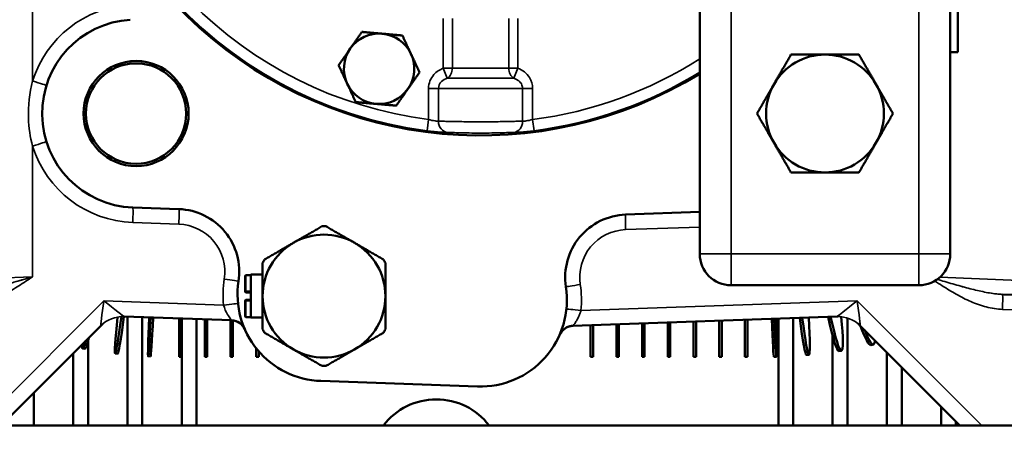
# Model space of a CAD drawing. Header units: inches. Extents: x 1 to 237, y 4 to 150.
# Tile 37 of 166: x 38.18 to 46.04, y 110.74 to 114.16. Entities that reach past the tile are written whole.
import ezdxf

# ---------------------------------------------------------------- set-up
doc = ezdxf.new("R2010")
doc.units = ezdxf.units.IN
doc.header["$LTSCALE"] = 7
doc.header["$MEASUREMENT"] = 0
for name, color, linetype, lineweight in [('Dimension (ANSI)', 7, 'Continuous', 25), ('Visible (ANSI)', 7, 'Continuous', 50), ('Visible Narrow (ANSI)', 7, 'Continuous', 35)]:
    doc.layers.add(name, color=color, linetype=linetype, lineweight=lineweight)
doc.styles.add('Dimension Text', font='tahoma.ttf')
doc.dimstyles.new('Dual Dimension', dxfattribs={"dimscale": 7, "dimtxt": 0.12, "dimasz": 0.098425, "dimexe": 0.125, "dimexo": 0.0625, "dimgap": 0.031496, "dimtad": 0, "dimtih": 1, "dimtoh": 1, "dimrnd": 1e-08, "dimzin": 4, "dimdsep": 46, "dimtxsty": 'Dimension Text', "dimcen": 0.09, "dimdle": 0.393701, "dimclrd": 256, "dimclre": 256, "dimclrt": 256, "dimadec": 0, "dimazin": 1, "dimtfac": 1, "dimtofl": 0, "dimtmove": 0, "dimatfit": 3, "dimfxl": 1, "dimtolj": 1, "dimtzin": 4, "dimlwd": -1, "dimlwe": -1, "dimarcsym": 0})

# ---------------------------------------------------------------- blocks, each defined once
blk = doc.blocks.new('*D8')
at = {"layer": 'Defpoints', "color": 0, "transparency": 16777216}
for p in [(25.3817, 133.9097), (45.8457, 133.9097), (38.3304, 57.2303)]:
    blk.add_point(p, dxfattribs=at)
at = {"layer": 'Dimension (ANSI)', "transparency": 16777216}
for p, q in [((45.4082, 133.9097), (24.5067, 133.9097)), ((25.3817, 133.2207), (25.3817, 97.4558)), ((25.3817, 57.9193), (25.3817, 93.6842)), ((37.8929, 57.2303), (24.5067, 57.2303))]:
    blk.add_line(p, q, dxfattribs=at)
for points in [[(25.2668, 133.2207), (25.4965, 133.2207), (25.3817, 133.9097)], [(25.2668, 57.9193), (25.4965, 57.9193), (25.3817, 57.2303)]]:
    blk.add_solid(points, dxfattribs=at)
at = {"layer": 'Dimension (ANSI)', "transparency": 16777216, "insert": (25.3817, 95.57), "char_height": 0.84, "attachment_point": 5, "style": 'Dimension Text'}
blk.add_mtext('\\A1;{\\H3.0x;(}\\S76.68^ 1947.7 mm;{\\H3.0x;)}', dxfattribs=at)
blk = doc.blocks.new('*D9')
at = {"layer": 'Defpoints', "color": 0, "transparency": 16777216}
for p in [(66.3071, 137.1022), (66.3071, 126.7502), (31.7642, 110.5335)]:
    blk.add_point(p, dxfattribs=at)
at = {"layer": 'Dimension (ANSI)', "transparency": 16777216}
for p, q in [((31.7642, 110.971), (31.7642, 137.9772)), ((66.3071, 127.1877), (66.3071, 137.9772)), ((32.4532, 137.1022), (45.1175, 137.1022)), ((65.6181, 137.1022), (52.9538, 137.1022))]:
    blk.add_line(p, q, dxfattribs=at)
for points in [[(32.4532, 137.217), (32.4532, 136.9874), (31.7642, 137.1022)], [(65.6181, 137.217), (65.6181, 136.9874), (66.3071, 137.1022)]]:
    blk.add_solid(points, dxfattribs=at)
at = {"layer": 'Dimension (ANSI)', "transparency": 16777216, "insert": (49.0356, 137.1022), "char_height": 0.84, "attachment_point": 5, "style": 'Dimension Text'}
blk.add_mtext('\\A1;{\\H3.0x;(}\\S34.54^ 877.4 mm;{\\H3.0x;)}', dxfattribs=at)

msp = doc.modelspace()

# ---------------------------------------------------------------- linework, layer by layer
at = {"layer": 'Visible (ANSI)'}
for p, q in [((43.6122, 115.0452), (43.6122, 112.2952)), ((45.6122, 112.2952), (45.6122, 115.0452)), ((45.6722, 113.9052), (45.6722, 114.3052)), ((45.6722, 113.9052), (45.6122, 113.9052)), ((41.8622, 113.3492), (41.8622, 113.3492)), ((39.086, 112.6656), (39.4536, 112.6528)), ((43.0207, 112.6091), (43.6122, 112.6298)), ((39.9823, 112.1181), (39.9823, 111.9956)), ((39.9896, 112.1255), (40.0274, 112.1255)), ((40.0274, 112.1305), (40.0274, 111.7868)), ((40.0274, 112.1305), (40.1219, 112.1305)), ((43.8622, 112.0452), (45.3622, 112.0452)), ((40.0274, 111.9882), (39.9896, 111.9882)), ((47.581, 111.9185), (46.0293, 111.9726)), ((39.9823, 111.9217), (39.9823, 111.7992)), ((39.9896, 111.9291), (40.0274, 111.9291)), ((39.0158, 111.7956), (39.8747, 111.7656)), ((39.0433, 111.7946), (39.0433, 110.9272)), ((39.1614, 111.7905), (39.1614, 110.9272)), ((39.9896, 111.7918), (40.0274, 111.7918)), ((40.0274, 111.7868), (40.1219, 111.7868)), ((42.5997, 111.7219), (44.7085, 111.7956)), ((44.7914, 111.7841), (44.7914, 110.9272)), ((38.0352, 110.9272), (38.8305, 111.7225)), ((39.455, 111.7802), (39.455, 111.4733)), ((39.475, 111.7795), (39.475, 111.4733)), ((39.4764, 111.7795), (39.4764, 110.9272)), ((39.5945, 111.7753), (39.5945, 110.9272)), ((39.6604, 111.773), (39.6604, 111.4733)), ((39.6804, 111.7723), (39.6804, 111.4733)), ((39.8657, 111.7659), (39.8657, 111.4733)), ((39.8857, 111.7644), (39.8857, 111.4733)), ((42.7409, 111.7268), (42.7409, 111.4733)), ((42.7609, 111.7275), (42.7609, 111.4733)), ((42.9463, 111.734), (42.9463, 111.4733)), ((42.9663, 111.7347), (42.9663, 111.4733)), ((43.1516, 111.7412), (43.1516, 111.4733)), ((43.1716, 111.7419), (43.1716, 111.4733)), ((43.357, 111.7484), (43.357, 111.4733)), ((43.377, 111.7491), (43.377, 111.4733)), ((43.5624, 111.7555), (43.5624, 111.4733)), ((43.5824, 111.7562), (43.5824, 111.4733)), ((43.7677, 111.7627), (43.7677, 111.4733)), ((43.7877, 111.7634), (43.7877, 111.4733)), ((43.9731, 111.7699), (43.9731, 111.4733)), ((43.9931, 111.7706), (43.9931, 111.4733)), ((44.2402, 111.7792), (44.2402, 110.9272)), ((44.3583, 111.7833), (44.3583, 110.9272)), ((44.8939, 111.7225), (45.6892, 110.9272)), ((44.6732, 111.6431), (44.6732, 110.9272)), ((38.7284, 111.6022), (38.7284, 110.9272)), ((44.9984, 111.5719), (44.9789, 111.5676)), ((38.6102, 111.5022), (38.6102, 110.9272)), ((38.7039, 111.5381), (38.6842, 111.5417)), ((38.9649, 111.4991), (38.9451, 111.5014)), ((39.228, 111.4777), (39.2081, 111.4787)), ((39.475, 111.4733), (39.455, 111.4733)), ((39.6804, 111.4733), (39.6604, 111.4733)), ((39.8857, 111.4733), (39.8657, 111.4733)), ((40.0711, 111.543), (40.0711, 111.4733)), ((40.0911, 111.4733), (40.0711, 111.4733)), ((40.0911, 111.5189), (40.0911, 111.4733)), ((42.7609, 111.4733), (42.7409, 111.4733)), ((42.9663, 111.4733), (42.9463, 111.4733)), ((43.1716, 111.4733), (43.1516, 111.4733)), ((43.377, 111.4733), (43.357, 111.4733)), ((43.5824, 111.4733), (43.5624, 111.4733)), ((43.7877, 111.4733), (43.7677, 111.4733)), ((43.9931, 111.4733), (43.9731, 111.4733)), ((44.2245, 111.4751), (44.2045, 111.4745)), ((44.4844, 111.491), (44.4645, 111.4892)), ((44.7428, 111.5233), (44.723, 111.5202)), ((45.1063, 111.51), (45.1063, 110.9272)), ((45.2244, 111.3919), (45.2244, 110.9272)), ((40.5881, 111.2816), (41.8381, 111.2379)), ((38.2953, 111.1873), (38.2953, 110.9272)), ((45.5394, 111.077), (45.5394, 110.9272)), ((31.7642, 110.9272), (65.3862, 110.9272)), ((45.6575, 110.9589), (45.6575, 110.9272))]:
    msp.add_line(p, q, dxfattribs=at)
for radius in [0.4193, 0.4003]:
    msp.add_circle((39.1122, 113.4152), radius, dxfattribs=at)
for centre, radius, start, end in [((41.8622, 116.5962), 3.3558, 7.9595, 301.43166), ((39.1122, 113.4152), 0.75, 93.56532, 268), ((41.0522, 113.7722), 0.281, 84.99829, 144.99829), ((41.0522, 113.7722), 0.281, 24.99829, 84.99829), ((41.0522, 113.7722), 0.281, 144.99829, 204.99829), ((41.0522, 113.7722), 0.281, 324.99829, 24.99829), ((44.6122, 113.4152), 0.47, 90, 150), ((44.6122, 113.4152), 0.47, 30, 90), ((41.0522, 113.7722), 0.281, 204.99829, 264.99829), ((41.0522, 113.7722), 0.281, 264.99829, 324.99829), ((44.6122, 113.4152), 0.47, 150, 210), ((44.6122, 113.4152), 0.47, 330, 30), ((41.8622, 113.1102), 0.375, 139.61913, 139.61938), ((44.6122, 113.4152), 0.47, 210, 270), ((44.6122, 113.4152), 0.47, 270, 330), ((39.4362, 112.1531), 0.5, 351.20628, 88), ((43.0382, 112.1094), 0.5, 92, 188.79372), ((40.6122, 111.9587), 0.557, 88.33814, 91.66186), ((40.6122, 111.9587), 0.4903, 60, 120), ((40.6122, 111.9587), 0.4903, 120, 180), ((40.6122, 111.9587), 0.4902, 0, 60), ((43.8622, 112.2952), 0.25, 180, 270), ((45.3622, 112.2952), 0.25, 270, 0), ((40.6122, 111.9587), 0.557, 148.33814, 151.66186), ((40.6122, 111.9587), 0.557, 28.33814, 31.66186), ((39.9896, 112.1181), 0.00738, 90, 180), ((40.6122, 111.9712), 0.69, 171.20628, 268), ((41.8622, 111.9275), 0.69, 268, 8.79372), ((39.9896, 111.9956), 0.00738, 180, 270), ((40.6122, 111.9587), 0.4902, 180, 240), ((40.6122, 111.9587), 0.4902, 300, 0), ((39.9896, 111.9217), 0.00738, 90, 180), ((39.0073, 111.5457), 0.25, 88.03888, 89.59378), ((39.9896, 111.7992), 0.00738, 180, 270), ((44.7171, 111.5457), 0.25, 90.40622, 91.96112), ((39.0073, 111.5457), 0.25, 129.80444, 135), ((39.8705, 111.6456), 0.12, 23.69562, 88), ((42.6039, 111.602), 0.12, 92, 156.30438), ((44.7171, 111.5457), 0.25, 45, 50.19556), ((40.6122, 111.9587), 0.557, 208.33814, 211.66186), ((40.6122, 111.9587), 0.557, 328.33814, 331.66186), ((40.6122, 111.9587), 0.4902, 240, 300), ((40.6122, 111.9587), 0.557, 268.33814, 271.66186), ((41.5084, 110.6031), 0.5321, 37.52345, 142.47655)]:
    msp.add_arc(centre, radius, start, end, dxfattribs=at)
for centre, major_axis, ratio, start_param, end_param in [((45.5526, 112.6927), (-0.4017, 0.7773), 0.191267, 2.330344, 2.330345), ((45.57, 112.7017), (-0.4017, 0.7773), 0.191267, 2.350218, 2.350219), ((45.3876, 112.6149), (0.3503, -0.8018), 0.167513, 0.673423, 0.673539), ((45.57, 112.7017), (0.4017, -0.7773), 0.191267, 0.5745, 0.574504), ((45.57, 112.7017), (0.4017, -0.7773), 0.191267, 0.275563, 0.275571), ((39.0452, 112.3707), (-0.1001, -0.8693), 0.023487, 5.444152, 7.133383), ((39.0651, 112.3684), (-0.1001, -0.8693), 0.023487, 0, 0.8541), ((39.2497, 112.3527), (-0.0417, -0.874), 0.009771, 5.414466, 7.152153), ((39.2697, 112.3517), (-0.0417, -0.874), 0.009771, 0, 0.869348), ((44.3834, 112.3604), (0.0811, -0.8712), 0.039316, 5.429916, 6.283185), ((44.4033, 112.3623), (0.0811, -0.8712), 0.039316, 5.431679, 7.130133), ((44.5871, 112.3846), (0.136, -0.8644), 0.065815, 5.455727, 6.283185), ((44.6068, 112.3877), (0.136, -0.8644), 0.065815, 5.459533, 7.08707), ((44.1785, 112.3491), (0.026, -0.8746), 0.012632, 5.424516, 6.283185), ((44.1985, 112.3497), (0.026, -0.8746), 0.012632, 5.424361, 7.142139), ((44.7885, 112.4216), (0.1905, -0.854), 0.092006, 5.656063, 6.283185), ((38.8621, 112.3987), (-0.1582, -0.8606), 0.037093, 0, 0.465356), ((44.8079, 112.4259), (0.1905, -0.854), 0.092006, 5.739009, 6.53971), ((38.8424, 112.4023), (-0.1582, -0.8606), 0.037093, 6.017987, 6.655889)]:
    msp.add_ellipse(centre, major_axis=major_axis, ratio=ratio, start_param=start_param, end_param=end_param, dxfattribs=at)
for points, weights in [([(40.822, 113.9333), (40.8652, 113.995), (40.9151, 114.0662)], [1, 1.0379548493, 1]), ([(40.9151, 114.0662), (41.0017, 114.0587), (41.0767, 114.0521)], [1, 1.0379548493, 1]), ([(41.0767, 114.0521), (41.1517, 114.0455), (41.2383, 114.0379)], [1, 1.0379548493, 1]), ([(41.2383, 114.0379), (41.275, 113.9591), (41.3069, 113.8909)], [1, 1.0379548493, 1]), ([(40.729, 113.8004), (40.7788, 113.8717), (40.822, 113.9333)], [1, 1.0379548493, 1]), ([(41.3069, 113.8909), (41.3387, 113.8227), (41.3754, 113.7439)], [1, 1.0379548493, 1]), ([(44.2052, 113.6502), (44.2681, 113.7592), (44.3408, 113.8852)], [1, 1.08759348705, 1.09793409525]), ([(44.3408, 113.8852), (44.4862, 113.8852), (44.6122, 113.8852)], [1.09793409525, 1.08759348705, 1]), ([(44.6122, 113.8852), (44.7381, 113.8852), (44.8835, 113.8852)], [1, 1.08759348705, 1.09793409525]), ([(44.8835, 113.8852), (44.9562, 113.7592), (45.0192, 113.6502)], [1.09793409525, 1.08759348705, 1]), ([(40.7975, 113.6534), (40.7657, 113.7217), (40.729, 113.8004)], [1, 1.0379548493, 1]), ([(41.3754, 113.7439), (41.3256, 113.6727), (41.2824, 113.611)], [1, 1.0379548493, 1]), ([(40.8661, 113.5064), (40.8293, 113.5852), (40.7975, 113.6534)], [1, 1.0379548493, 1]), ([(41.2824, 113.611), (41.2392, 113.5493), (41.1893, 113.4781)], [1, 1.0379548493, 1]), ([(44.0695, 113.4152), (44.1422, 113.5411), (44.2052, 113.6502)], [1.09793409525, 1.08759348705, 1]), ([(45.0192, 113.6502), (45.0822, 113.5411), (45.1549, 113.4152)], [1, 1.08759348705, 1.09793409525]), ([(41.0277, 113.4922), (40.9527, 113.4988), (40.8661, 113.5064)], [1, 1.0379548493, 1]), ([(41.1893, 113.4781), (41.1027, 113.4857), (41.0277, 113.4922)], [1, 1.0379548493, 1]), ([(44.2052, 113.1802), (44.1422, 113.2892), (44.0695, 113.4152)], [1, 1.08759348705, 1.09793409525]), ([(45.1549, 113.4152), (45.0822, 113.2892), (45.0192, 113.1802)], [1.09793409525, 1.08759348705, 1]), ([(44.3408, 112.9452), (44.2681, 113.0711), (44.2052, 113.1802)], [1.09793409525, 1.08759348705, 1]), ([(45.0192, 113.1802), (44.9562, 113.0711), (44.8835, 112.9452)], [1, 1.08759348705, 1.09793409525]), ([(44.6122, 112.9452), (44.4862, 112.9452), (44.3408, 112.9452)], [1, 1.08759348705, 1.09793409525]), ([(44.8835, 112.9452), (44.7381, 112.9452), (44.6122, 112.9452)], [1.09793409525, 1.08759348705, 1]), ([(40.3671, 112.3832), (40.4742, 112.4451), (40.596, 112.5154)], [3.74537358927, 3.74537358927, 3.5066496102]), ([(40.6283, 112.5154), (40.7501, 112.4451), (40.8573, 112.3832)], [3.5066496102, 3.74537358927, 3.74537358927]), ([(40.1381, 112.251), (40.2599, 112.3213), (40.3671, 112.3832)], [3.5066496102, 3.74537358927, 3.74537358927]), ([(40.8573, 112.3832), (40.9645, 112.3213), (41.0863, 112.251)], [3.74537358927, 3.74537358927, 3.5066496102]), ([(40.1219, 111.9587), (40.1219, 112.0824), (40.1219, 112.2231)], [3.74537358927, 3.74537358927, 3.5066496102]), ([(41.1024, 112.2231), (41.1024, 112.0824), (41.1024, 111.9587)], [3.5066496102, 3.74537358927, 3.74537358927]), ([(40.1219, 111.6943), (40.1219, 111.8349), (40.1219, 111.9587)], [3.5066496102, 3.74537358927, 3.74537358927]), ([(41.1024, 111.9587), (41.1024, 111.8349), (41.1024, 111.6943)], [3.74537358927, 3.74537358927, 3.5066496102]), ([(40.3671, 111.5341), (40.2599, 111.596), (40.1381, 111.6663)], [3.74537358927, 3.74537358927, 3.5066496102]), ([(41.0863, 111.6663), (40.9645, 111.596), (40.8573, 111.5341)], [3.5066496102, 3.74537358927, 3.74537358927]), ([(40.596, 111.4019), (40.4742, 111.4722), (40.3671, 111.5341)], [3.5066496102, 3.74537358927, 3.74537358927]), ([(40.8573, 111.5341), (40.7501, 111.4722), (40.6283, 111.4019)], [3.74537358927, 3.74537358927, 3.5066496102])]:
    msp.add_rational_spline(points, weights, degree=2, dxfattribs=at)
for points, knots in [([(39.9804, 111.6939), (39.9751, 111.7049), (39.9682, 111.7153), (39.9511, 111.7343), (39.9406, 111.7428), (39.9175, 111.756), (39.9046, 111.7607), (39.8883, 111.764), (39.885, 111.7645), (39.88, 111.7651), (39.8783, 111.7653), (39.8758, 111.7655), (39.875, 111.7655), (39.8737, 111.7656), (39.8733, 111.7656), (39.8727, 111.7656), (39.8725, 111.7656), (39.8721, 111.7657), (39.872, 111.7657), (39.8719, 111.7657), (39.8718, 111.7657), (39.8717, 111.7657), (39.8717, 111.7657), (39.8717, 111.7657), (39.8717, 111.7657), (39.8716, 111.7657), (39.8716, 111.7657), (39.8716, 111.7657), (39.8716, 111.7657), (39.8716, 111.7657)], [0.0060926, 0.0060926, 0.0060926, 0.0060926, 0.0993305, 0.0993305, 0.2003337, 0.2003337, 0.3018672, 0.3018672, 0.3273347, 0.3273347, 0.3401432, 0.3401432, 0.346557, 0.346557, 0.3497652, 0.3497652, 0.3513699, 0.3513699, 0.3521738, 0.3521738, 0.3525814, 0.3525814, 0.3528046, 0.3528046, 0.3528869, 0.3528869, 0.3529672, 0.3529672, 0.3532515, 0.3532515, 0.3532515, 0.3532515]), ([(42.6028, 111.722), (42.6028, 111.722), (42.6028, 111.722), (42.6028, 111.722), (42.6028, 111.722), (42.6027, 111.722), (42.6027, 111.722), (42.6027, 111.722), (42.6027, 111.722), (42.6027, 111.722), (42.6027, 111.722), (42.6027, 111.722), (42.6027, 111.722), (42.6026, 111.722), (42.6026, 111.722), (42.6024, 111.722), (42.6023, 111.722), (42.6019, 111.722), (42.6015, 111.722), (42.6002, 111.7219), (42.5991, 111.7218), (42.5951, 111.7215), (42.5921, 111.7212), (42.58, 111.7194), (42.5709, 111.7171), (42.5498, 111.709), (42.5378, 111.7019), (42.5173, 111.6849), (42.5085, 111.6748), (42.4986, 111.6593), (42.4961, 111.6546), (42.4938, 111.6498)], [0, 0, 0, 0, 0.0002291, 0.0002291, 0.0002998, 0.0002998, 0.0003451, 0.0003451, 0.0004125, 0.0004125, 0.0004861, 0.0004861, 0.0006105, 0.0006105, 0.0008974, 0.0008974, 0.0017573, 0.0017573, 0.0043363, 0.0043363, 0.0120735, 0.0120735, 0.035299, 0.035299, 0.1053503, 0.1053503, 0.2081969, 0.2081969, 0.3082108, 0.3082108, 0.3485963, 0.3485963, 0.3485963, 0.3485963])]:
    msp.add_open_spline(points, degree=3, knots=knots, dxfattribs=at)
at = {"layer": 'Visible Narrow (ANSI)'}
for p, q in [((43.8622, 112.2952), (43.8622, 115.0452)), ((45.3622, 115.0452), (45.3622, 112.2952)), ((38.286, 113.6748), (38.286, 114.9216)), ((41.5647, 114.1744), (41.5647, 113.777)), ((41.6371, 113.777), (41.6371, 114.1744)), ((42.0873, 114.1744), (42.0873, 113.777)), ((42.1597, 113.777), (42.1597, 114.1744)), ((41.5647, 113.777), (41.6371, 113.777)), ((41.5647, 113.777), (41.5969, 113.6964)), ((41.6371, 113.777), (42.0873, 113.777)), ((42.0873, 113.777), (42.1597, 113.777)), ((42.1275, 113.6964), (42.1597, 113.777)), ((42.1275, 113.6964), (41.5969, 113.6964)), ((41.4469, 113.6158), (41.4469, 113.3671)), ((41.5264, 113.6158), (41.4469, 113.6158)), ((42.198, 113.6158), (41.5264, 113.6158)), ((41.5264, 113.354), (41.5264, 113.6158)), ((42.198, 113.6158), (42.2775, 113.6158)), ((42.198, 113.6158), (42.198, 113.354)), ((42.2775, 113.3671), (42.2775, 113.6158)), ((41.4354, 113.2779), (41.4469, 113.3671)), ((42.2775, 113.3671), (42.289, 113.2779)), ((41.8622, 113.3492), (41.8622, 113.3492)), ((38.286, 112.1132), (38.286, 113.1555)), ((39.086, 112.5457), (39.4536, 112.5329)), ((43.0207, 112.4892), (43.6122, 112.5099)), ((43.6122, 112.2952), (43.8622, 112.2952)), ((45.3622, 112.2952), (43.8622, 112.2952)), ((43.8622, 112.2952), (43.8622, 112.0452)), ((45.3622, 112.0452), (45.3622, 112.2952)), ((45.3622, 112.2952), (45.6122, 112.2952)), ((37.5622, 112.0839), (38.286, 112.1132)), ((39.9896, 111.9973), (39.9896, 112.1255)), ((45.5296, 112.1095), (46.1622, 112.0839)), ((39.9896, 111.9973), (40.0274, 111.9973)), ((39.9896, 111.9973), (39.9896, 111.9882)), ((38.8552, 111.9211), (37.8613, 110.9272)), ((39.8107, 111.8877), (38.8552, 111.9211)), ((39.9896, 111.92), (39.9896, 111.9291)), ((39.9896, 111.7918), (39.9896, 111.92)), ((40.0274, 111.92), (39.9896, 111.92)), ((44.8691, 111.9211), (42.6637, 111.8441)), ((45.8631, 110.9272), (44.8691, 111.9211)), ((46.0293, 111.8527), (47.581, 111.7985))]:
    msp.add_line(p, q, dxfattribs=at)
for centre, radius, start, end in [((41.8622, 116.5962), 3.3456, 95.2428, 262.67065), ((41.8622, 116.5962), 3.2556, 110.80914, 262.67065), ((39.1164, 113.4152), 0.87, 93.56532, 162.63825), ((41.8622, 116.5962), 3.2556, 277.32935, 302.51553), ((41.8622, 116.5962), 3.3456, 277.32935, 301.53887), ((39.1164, 113.4152), 0.87, 197.36175, 268), ((39.4404, 112.1531), 0.38, 351.20628, 88), ((43.034, 112.1094), 0.38, 92, 188.79372), ((40.6164, 111.9712), 0.81, 171.20628, 185.91216), ((41.858, 111.9275), 0.81, 354.08784, 8.79372)]:
    msp.add_arc(centre, radius, start, end, dxfattribs=at)
for centre, major_axis, ratio, start_param, end_param in [((41.5647, 113.777), (0, 0.09), 0.804026, 3.602147, 4.712389), ((42.1597, 113.777), (0, -0.09), 0.804026, 4.712389, 5.822631), ((38.2818, 113.6748), (0.1145, -0.0358), 0.01042, 0, 1.537481), ((41.6059, 113.354), (-0.0012, -0.09), 0.883667, 4.723797, 6.208563), ((42.1185, 113.354), (0.0012, -0.09), 0.883667, 0.074622, 1.559388), ((38.2818, 113.1555), (0.1145, 0.0358), 0.01042, 4.745705, 6.283185), ((39.0818, 112.5457), (0.0042, 0.1199), 0.034878, 4.713607, 6.283185), ((39.4494, 112.5329), (0.0042, 0.1199), 0.034878, 4.713607, 6.283185), ((43.0249, 112.4892), (-0.0042, 0.1199), 0.034878, 0, 1.569578), ((39.8117, 112.095), (0.1186, -0.0183), 0.005339, 0, 1.5363), ((42.6627, 112.0513), (-0.1186, -0.0183), 0.005339, 4.746885, 6.283185), ((39.9896, 111.9956), (-0.00738, 0), 0.231445, 4.712389, 6.283185), ((46.0251, 111.8527), (0.0042, 0.1199), 0.034878, 4.713607, 6.283185), ((38.8594, 111.9211), (-0.0289, -0.1986), 0.020655, 4.715397, 6.284975), ((38.8594, 111.9211), (0.1565, -0.1255), 0.013065, 4.696103, 6.265681), ((39.8065, 111.8877), (0.1194, 0.0124), 0.003597, 4.74711, 6.283185), ((39.9896, 111.9217), (-0.00738, 0), 0.231445, 0, 1.570796), ((44.865, 111.9211), (-0.1565, -0.1255), 0.013065, 0.017504, 1.587082), ((44.865, 111.9211), (0.0289, -0.1986), 0.020655, 6.281396, 7.850974), ((39.0071, 111.5457), (0.0087, 0.2498), 0.999373, 0, 0.819978), ((42.6679, 111.8441), (-0.1194, 0.0124), 0.003597, 0, 1.536075), ((44.7173, 111.5457), (-0.0087, 0.2498), 0.999373, 5.463207, 6.283185), ((38.5017, 111.5634), (0.3289, 0.1592), 0.005548, 6.26723, 6.293128), ((45.2227, 111.5634), (-0.3289, 0.1592), 0.005548, 6.273242, 6.299141)]:
    msp.add_ellipse(centre, major_axis=major_axis, ratio=ratio, start_param=start_param, end_param=end_param, dxfattribs=at)
for points, knots in [([(41.5647, 113.777), (41.5365, 113.7658), (41.4755, 113.726), (41.4469, 113.6562), (41.4469, 113.6158)], [0.2814956, 0.2814956, 0.2814956, 0.2814956, 0.5126042, 0.8207491, 0.8207491, 0.8207491, 0.8207491]), ([(42.2775, 113.6158), (42.2775, 113.6461), (42.2564, 113.7168), (42.1972, 113.7621), (42.1597, 113.777)], [0, 0, 0, 0, 0.2311086, 0.5392535, 0.5392535, 0.5392535, 0.5392535]), ([(38.286, 113.6748), (38.2602, 113.5789), (38.2403, 113.402), (38.2666, 113.2274), (38.286, 113.1555)], [-1.339263, -1.339263, -1.339263, -1.339263, -0.57397, 0, 0, 0, 0]), ([(41.5264, 113.6158), (41.5264, 113.636), (41.5424, 113.6709), (41.5789, 113.6908), (41.5969, 113.6964)], [-0.8207491, -0.8207491, -0.8207491, -0.8207491, -0.5126042, -0.2814956, -0.2814956, -0.2814956, -0.2814956]), ([(42.1275, 113.6964), (42.1351, 113.694), (42.1423, 113.6912), (42.1556, 113.6844), (42.1617, 113.6804), (42.1727, 113.6716), (42.1776, 113.6667), (42.1824, 113.6606), (42.183, 113.6598), (42.1873, 113.6539), (42.1903, 113.6485), (42.1949, 113.6372), (42.1965, 113.6314), (42.1978, 113.6222), (42.198, 113.619), (42.198, 113.6158)], [-0.5392535, -0.5392535, -0.5392535, -0.5392535, -0.4417581, -0.4417581, -0.3440605, -0.3440605, -0.2464223, -0.2464223, -0.2311086, -0.2311086, -0.1399556, -0.1399556, -0.0491249, -0.0491249, 0, 0, 0, 0]), ([(41.5264, 113.354), (41.5198, 113.3541), (41.4977, 113.356), (41.4653, 113.3624), (41.4469, 113.3671)], [-0.4968891, -0.4968891, -0.4968891, -0.4968891, -0.2839366, 0, 0, 0, 0]), ([(42.2775, 113.3671), (42.259, 113.3624), (42.2266, 113.356), (42.2045, 113.3541), (42.198, 113.354)], [-0.4968891, -0.4968891, -0.4968891, -0.4968891, -0.2129525, 0, 0, 0, 0]), ([(41.4354, 113.2779), (41.4734, 113.273), (41.54, 113.2665), (41.5854, 113.2645), (41.5988, 113.2643)], [0, 0, 0, 0, 0.2839366, 0.4968891, 0.4968891, 0.4968891, 0.4968891]), ([(42.198, 113.354), (42.1881, 113.3539), (42.1766, 113.3537), (42.1509, 113.3532), (42.1366, 113.3529), (42.1056, 113.3522), (42.0889, 113.3518), (42.0587, 113.3512), (42.0457, 113.351), (42.0138, 113.3504), (41.9944, 113.3502), (41.9546, 113.3497), (41.9342, 113.3495), (41.893, 113.3493), (41.8721, 113.3492), (41.8353, 113.3492), (41.8193, 113.3493), (41.7828, 113.3495), (41.7623, 113.3497), (41.7224, 113.3503), (41.703, 113.3506), (41.6658, 113.3512), (41.648, 113.3516), (41.6191, 113.3522), (41.6075, 113.3524), (41.5816, 113.353), (41.5678, 113.3533), (41.5446, 113.3537), (41.5349, 113.3539), (41.5264, 113.354)], [-1.596616, -1.596616, -1.596616, -1.596616, -1.473569, -1.473569, -1.350566, -1.350566, -1.227487, -1.227487, -1.14044, -1.14044, -1.01942, -1.01942, -0.898475, -0.898475, -0.777443, -0.777443, -0.684264, -0.684264, -0.561915, -0.561915, -0.439645, -0.439645, -0.317332, -0.317332, -0.228088, -0.228088, -0.106151, -0.106151, 0, 0, 0, 0]), ([(42.1255, 113.2643), (42.139, 113.2645), (42.1844, 113.2665), (42.251, 113.273), (42.289, 113.2779)], [0, 0, 0, 0, 0.2129525, 0.4968891, 0.4968891, 0.4968891, 0.4968891]), ([(41.5988, 113.2643), (41.6132, 113.2641), (41.669, 113.2625), (41.8131, 113.2583), (42.0045, 113.2603), (42.0967, 113.2639), (42.1255, 113.2643)], [0, 0, 0, 0, 0.228088, 0.684264, 1.14044, 1.596616, 1.596616, 1.596616, 1.596616]), ([(37.695, 111.8527), (37.7385, 111.8542), (37.7818, 111.8613), (37.8241, 111.8723), (37.8453, 111.8778), (37.8662, 111.8843), (37.8867, 111.8915), (37.9073, 111.8987), (37.9274, 111.9067), (37.9474, 111.9153), (37.9673, 111.9239), (37.9869, 111.9331), (38.0064, 111.9429), (38.0258, 111.9526), (38.045, 111.9628), (38.064, 111.9734), (38.102, 111.9947), (38.1393, 112.0175), (38.1761, 112.041), (38.2129, 112.0645), (38.2493, 112.0887), (38.2854, 112.1128), (38.2856, 112.1129), (38.2858, 112.1131), (38.286, 112.1132)], [0, 0, 0, 0, 0.331177, 0.331177, 0.331177, 0.496766, 0.496766, 0.496766, 0.662355, 0.662355, 0.662355, 0.827943, 0.827943, 0.827943, 0.993532, 0.993532, 0.993532, 1.324709, 1.324709, 1.324709, 1.655886, 1.655886, 1.655886, 1.657693, 1.657693, 1.657693, 1.657693]), ([(38.286, 112.1132), (38.2858, 112.1131), (38.2855, 112.1131), (38.261, 112.1058), (38.2366, 112.0985), (38.1932, 112.0857), (38.174, 112.08), (38.1292, 112.0669), (38.1036, 112.0595), (38.0617, 112.0475), (38.0451, 112.0428), (38.0082, 112.0326), (37.988, 112.0271), (37.9647, 112.0209), (37.9612, 112.02), (37.9415, 112.0149), (37.9255, 112.0108), (37.9077, 112.0065), (37.9057, 112.006), (37.8866, 112.0015), (37.8697, 111.9977), (37.8345, 111.9903), (37.8162, 111.9868), (37.7933, 111.983), (37.7885, 111.9822), (37.7644, 111.9785), (37.7456, 111.9762), (37.7164, 111.9737), (37.7057, 111.973), (37.695, 111.9726)], [-1.657693, -1.657693, -1.657693, -1.657693, -1.655886, -1.655886, -1.471172, -1.471172, -1.324709, -1.324709, -1.125877, -1.125877, -0.993532, -0.993532, -0.827943, -0.827943, -0.798863, -0.798863, -0.662355, -0.662355, -0.644954, -0.644954, -0.496766, -0.496766, -0.331177, -0.331177, -0.286163, -0.286163, -0.106819, -0.106819, -0.000022, -0.000022, -0.000022, -0.000022]), ([(38.1884, 112.0843), (38.2206, 112.0938), (38.253, 112.1034), (38.2855, 112.1131), (38.2858, 112.1131), (38.286, 112.1132)], [-0.2457215, -0.2457215, -0.2457215, -0.2457215, 0, 0, 0.0018067, 0.0018067, 0.0018067, 0.0018067]), ([(45.4889, 112.0796), (45.5086, 112.0666), (45.5284, 112.0537), (45.5483, 112.041), (45.5851, 112.0175), (45.6224, 111.9947), (45.6604, 111.9734), (45.6984, 111.9522), (45.7372, 111.9325), (45.777, 111.9153), (45.7969, 111.9067), (45.8171, 111.8987), (45.8376, 111.8915), (45.8582, 111.8843), (45.8791, 111.8778), (45.9002, 111.8723), (45.9214, 111.8668), (45.9428, 111.8623), (45.9644, 111.859), (45.9859, 111.8556), (46.0076, 111.8535), (46.0293, 111.8527)], [0.151991, 0.151991, 0.151991, 0.151991, 0.331177, 0.331177, 0.331177, 0.662355, 0.662355, 0.662355, 0.993532, 0.993532, 0.993532, 1.159121, 1.159121, 1.159121, 1.324709, 1.324709, 1.324709, 1.490298, 1.490298, 1.490298, 1.655886, 1.655886, 1.655886, 1.655886]), ([(46.0293, 111.9726), (46.013, 111.9732), (45.9794, 111.9758), (45.9265, 111.9833), (45.8716, 111.9938), (45.7962, 112.011), (45.6969, 112.0374), (45.5925, 112.0676), (45.5289, 112.0864), (45.5084, 112.0924)], [-1.655886, -1.655886, -1.655886, -1.655886, -1.490298, -1.324709, -1.159121, -0.993532, -0.662355, -0.331177, -0.175756, -0.175756, -0.175756, -0.175756]), ([(45.5085, 112.0924), (45.5289, 112.0864), (45.5492, 112.0804), (45.5909, 112.0682), (45.6122, 112.062), (45.6544, 112.0499), (45.6752, 112.044), (45.7027, 112.0364), (45.7096, 112.0344), (45.7165, 112.0326)], [-1.4801198, -1.4801198, -1.4801198, -1.4801198, -1.3247091, -1.3247091, -1.1591205, -1.1591205, -0.9935319, -0.9935319, -0.9372415, -0.9372415, -0.9372415, -0.9372415]), ([(45.9221, 111.9845), (45.9234, 111.9843), (45.9248, 111.984), (45.9463, 111.9804), (45.9661, 111.9777), (46.0004, 111.9742), (46.015, 111.9731), (46.0293, 111.9726)], [-0.3435016, -0.3435016, -0.3435016, -0.3435016, -0.3311773, -0.3311773, -0.144558, -0.144558, -0.0000233, -0.0000233, -0.0000233, -0.0000233]), ([(39.8107, 111.8877), (39.8173, 111.8604), (39.8379, 111.8156), (39.8683, 111.7745), (39.8753, 111.7655), (39.8747, 111.7656)], [-0.9731715, -0.9731715, -0.9731715, -0.9731715, -0.556098, -0.278049, 0, 0, 0, 0]), ([(42.5997, 111.7219), (42.5994, 111.7219), (42.6, 111.7227), (42.6024, 111.7261), (42.6043, 111.7286), (42.6073, 111.7326), (42.608, 111.7335), (42.6117, 111.7385), (42.6154, 111.7434), (42.6246, 111.7566), (42.6303, 111.7653), (42.6387, 111.7802), (42.6417, 111.7857), (42.6487, 111.8), (42.6525, 111.809), (42.659, 111.8267), (42.6616, 111.8354), (42.6637, 111.8441)], [-0.9731817, -0.9731817, -0.9731817, -0.9731817, -0.849959, -0.849959, -0.7264823, -0.7264823, -0.6951298, -0.6951298, -0.5561038, -0.5561038, -0.3755441, -0.3755441, -0.2780519, -0.2780519, -0.1324309, -0.1324309, 0, 0, 0, 0])]:
    msp.add_open_spline(points, degree=3, knots=knots, dxfattribs=at)

# ---------------------------------------------------------------- dimensions: what is measured, and where the dimension line sits
at = {"layer": 'Dimension (ANSI)'}
dim = msp.add_linear_dim(base=(66.3071, 137.1022), p1=(31.7642, 110.5335), p2=(66.3071, 126.7502), text='{\\H3.0x;(}\\S<>^ 877.4 mm;{\\H3.0x;)}', dimstyle='Dual Dimension', override={"dimgap": 0.031496, "dimtih": 0, "dimtoh": 0, "dimdec": 2, "dimpost": '\\X', "dimtol": 0, "dimlim": 0, "dimtp": 0, "dimtm": 0, "dimtdec": 2, "dimatfit": 1}, dxfattribs=at)
dim.commit()
dim.dimension.update_dxf_attribs({"geometry": '*D9', "text_midpoint": (49.0356, 137.1022), "dimtype": 160})
dim = msp.add_linear_dim(base=(25.3817, 133.9097), p1=(38.3304, 57.2303), p2=(45.8457, 133.9097), angle=270, text='{\\H3.0x;(}\\S<>^ 1947.7 mm;{\\H3.0x;)}', dimstyle='Dual Dimension', override={"dimgap": 0.031496, "dimdec": 2, "dimpost": '\\X', "dimtol": 0, "dimlim": 0, "dimtp": 0, "dimtm": 0, "dimtdec": 2, "dimatfit": 1}, dxfattribs=at)
dim.commit()
dim.dimension.update_dxf_attribs({"geometry": '*D8', "text_midpoint": (25.3817, 95.57), "dimtype": 160})

doc.saveas('drawing.dxf')
